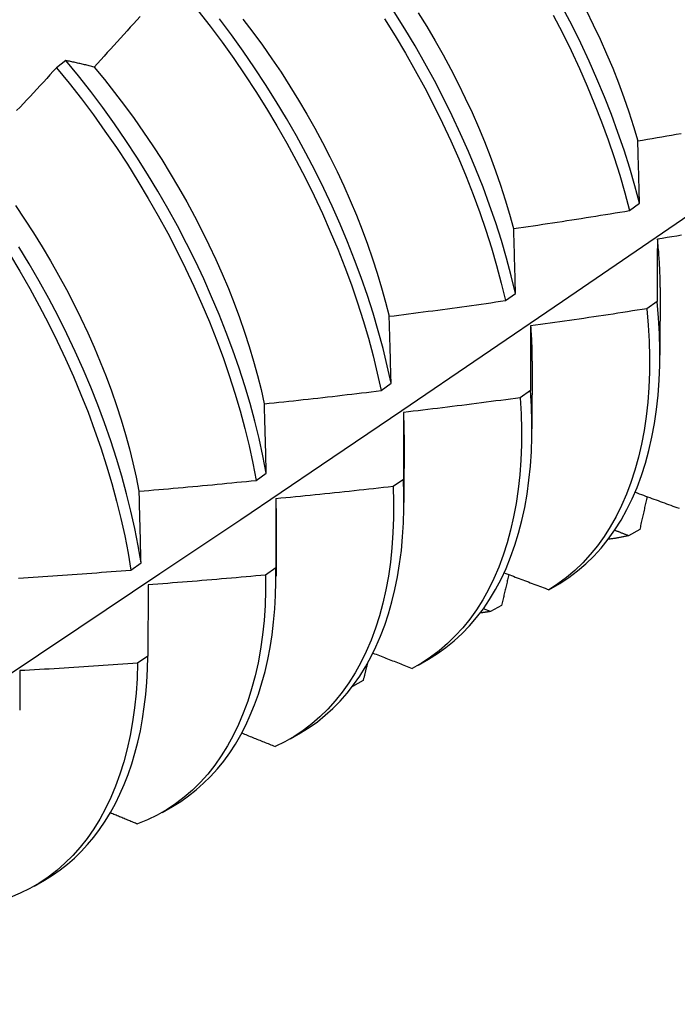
# Model space of a CAD drawing. Header units: inches. Extents: x 21 to 181, y 13 to 124.
# Tile 52 of 59: x 165.198 to 165.376, y 67.972 to 68.24. Entities that reach past the tile are written whole.
import ezdxf

# ---------------------------------------------------------------- set-up
doc = ezdxf.new("R2010")
doc.units = ezdxf.units.IN
doc.header["$MEASUREMENT"] = 0
doc.layers.add('Visible Edges(ANSI)', color=7, linetype='Continuous', lineweight=25)

msp = doc.modelspace()

# ---------------------------------------------------------------- linework, layer by layer
at = {"layer": 'Visible Edges(ANSI)'}
for p, q in [((165.21016, 68.22847), (165.20761, 68.22654)), ((165.3634, 68.18769), (165.36612, 68.18967)), ((165.37169, 68.16676), (165.37166, 68.14832)), ((165.32968, 68.16318), (165.3324, 68.16516)), ((165.37092, 68.16294), (165.36814, 68.16098)), ((165.33689, 68.14672), (165.33686, 68.12828)), ((165.29583, 68.13872), (165.29857, 68.14069)), ((165.33648, 68.13872), (165.33369, 68.13676)), ((165.30209, 68.12668), (165.30206, 68.10824)), ((165.26188, 68.11429), (165.26462, 68.11626)), ((165.30192, 68.11456), (165.29913, 68.11262)), ((165.26729, 68.10664), (165.26727, 68.0882)), ((165.36618, 68.10091), (165.36315, 68.09924)), ((165.2278, 68.0899), (165.23056, 68.09187)), ((165.26725, 68.09048), (165.26444, 68.08854)), ((165.34148, 68.08454), (165.34449, 68.08627)), ((165.23249, 68.08587), (165.23245, 68.06647)), ((165.32556, 68.07862), (165.32366, 68.07937)), ((165.3286, 68.08028), (165.32556, 68.07862)), ((165.23245, 68.06647), (165.22964, 68.06453)), ((165.30591, 68.06404), (165.30873, 68.06566)), ((165.29095, 68.05981), (165.28805, 68.05823)), ((165.27112, 68.044), (165.27393, 68.04562)), ((165.23632, 68.02396), (165.23913, 68.02558)), ((165.20152, 68.00392), (165.20433, 68.00554))]:
    msp.add_line(p, q, dxfattribs=at)
at = {"layer": 'Visible Edges(ANSI)', "flags": 128}
for points in [[(165.24602, 68.24214), (165.24935, 68.23786), (165.2526, 68.23351), (165.25576, 68.22908), (165.25884, 68.22459), (165.26182, 68.22003), (165.26471, 68.21541), (165.2675, 68.21075), (165.2702, 68.20604), (165.27279, 68.20129), (165.27527, 68.1965), (165.27764, 68.19169), (165.2799, 68.18686), (165.28204, 68.18202), (165.28407, 68.17716), (165.28598, 68.1723), (165.28777, 68.16745), (165.28943, 68.1626), (165.29097, 68.15777), (165.29238, 68.15296), (165.29366, 68.14818), (165.29481, 68.14343), (165.29583, 68.13872)], [(165.3324, 68.16516), (165.33125, 68.16991), (165.32997, 68.1747), (165.32855, 68.17951), (165.32701, 68.18434), (165.32535, 68.18918), (165.32356, 68.19404), (165.32165, 68.1989), (165.31962, 68.20375), (165.31747, 68.2086), (165.31521, 68.21343), (165.31284, 68.21824), (165.31035, 68.22303), (165.30776, 68.22777), (165.30507, 68.23248), (165.30227, 68.23715), (165.29938, 68.24176)], [(165.30589, 68.24149), (165.30824, 68.23771), (165.31051, 68.23388), (165.31269, 68.23002), (165.3148, 68.22613), (165.31681, 68.22222), (165.31874, 68.21829), (165.32057, 68.21435), (165.32231, 68.21039), (165.32396, 68.20643), (165.32552, 68.20246), (165.32698, 68.1985), (165.32834, 68.19455), (165.32961, 68.19061), (165.33078, 68.18668), (165.33185, 68.18278)], [(165.36612, 68.18967), (165.36484, 68.19445), (165.36344, 68.19926), (165.36191, 68.20409), (165.36025, 68.20894), (165.35847, 68.21379), (165.35656, 68.21865), (165.35454, 68.22351), (165.3524, 68.22835), (165.35015, 68.23319), (165.34778, 68.238), (165.3453, 68.24278)], [(165.35163, 68.24217), (165.35356, 68.23824), (165.35541, 68.23429), (165.35716, 68.23034), (165.35882, 68.22638), (165.36038, 68.22241), (165.36184, 68.21846), (165.3632, 68.21451), (165.36446, 68.21057), (165.36563, 68.20665)], [(165.23031, 68.2405), (165.22942, 68.23951), (165.22853, 68.23852), (165.22764, 68.23753), (165.22676, 68.23655), (165.22586, 68.23556), (165.22497, 68.23458), (165.22408, 68.23359), (165.22319, 68.23261), (165.22229, 68.23163), (165.2214, 68.23064), (165.22051, 68.22966), (165.21961, 68.22868), (165.21871, 68.2277), (165.21782, 68.22673)], [(165.29857, 68.14069), (165.29754, 68.14541), (165.29638, 68.15016), (165.29509, 68.15494), (165.29367, 68.15975), (165.29212, 68.16459), (165.29045, 68.16943), (165.28865, 68.17429), (165.28673, 68.17915), (165.2847, 68.184), (165.28254, 68.18885), (165.28027, 68.19368), (165.27789, 68.19849), (165.2754, 68.20327), (165.27281, 68.20802), (165.27011, 68.21272), (165.26731, 68.21739), (165.26441, 68.222), (165.26142, 68.22655), (165.25833, 68.23104), (165.25516, 68.23546), (165.25191, 68.23981)], [(165.25824, 68.23978), (165.26094, 68.23624), (165.26358, 68.23265), (165.26614, 68.229), (165.26863, 68.2253), (165.27105, 68.22155), (165.27339, 68.21776), (165.27565, 68.21393), (165.27783, 68.21007), (165.27993, 68.20618), (165.28194, 68.20226), (165.28387, 68.19833), (165.28571, 68.19438), (165.28746, 68.19042), (165.28912, 68.18645), (165.29068, 68.18248), (165.29216, 68.17852), (165.29353, 68.17457), (165.29481, 68.17062), (165.29599, 68.1667), (165.29707, 68.1628), (165.29804, 68.15892)], [(165.29679, 68.2398), (165.29968, 68.23518), (165.30247, 68.23051), (165.30515, 68.2258), (165.30773, 68.22104), (165.31021, 68.21626), (165.31258, 68.21145), (165.31483, 68.20661), (165.31697, 68.20177), (165.31899, 68.19691), (165.32089, 68.19205), (165.32267, 68.1872), (165.32432, 68.18235), (165.32585, 68.17752), (165.32726, 68.17271), (165.32853, 68.16793), (165.32968, 68.16318)], [(165.34268, 68.2408), (165.34515, 68.23601), (165.34751, 68.2312), (165.34976, 68.22637), (165.35189, 68.22152), (165.3539, 68.21666), (165.3558, 68.2118), (165.35757, 68.20695), (165.35922, 68.2021), (165.36074, 68.19727), (165.36213, 68.19247), (165.3634, 68.18769)], [(165.21782, 68.22673), (165.21749, 68.22681), (165.21716, 68.22689), (165.21684, 68.22697), (165.21651, 68.22705), (165.21619, 68.22713), (165.21586, 68.22721), (165.21554, 68.22729), (165.21522, 68.22736), (165.21489, 68.22744), (165.21457, 68.22752), (165.21425, 68.22759), (165.21394, 68.22766), (165.21362, 68.22773), (165.2133, 68.22781), (165.21298, 68.22788), (165.21267, 68.22795), (165.21235, 68.22801), (165.21204, 68.22808), (165.21172, 68.22815), (165.21141, 68.22822), (165.2111, 68.22828), (165.21078, 68.22834), (165.21047, 68.22841), (165.21016, 68.22847)], [(165.26462, 68.11626), (165.26372, 68.12093), (165.26268, 68.12565), (165.26151, 68.1304), (165.26021, 68.13519), (165.25878, 68.14), (165.25722, 68.14483), (165.25555, 68.14968), (165.25374, 68.15454), (165.25182, 68.1594), (165.24977, 68.16425), (165.24761, 68.1691), (165.24534, 68.17393), (165.24295, 68.17873), (165.24045, 68.18351), (165.23785, 68.18826), (165.23515, 68.19296), (165.23234, 68.19762), (165.22944, 68.20223), (165.22644, 68.20678), (165.22335, 68.21127), (165.22017, 68.21568), (165.21692, 68.22003), (165.21358, 68.22429), (165.21016, 68.22847)], [(165.20761, 68.22654), (165.20671, 68.22556), (165.20581, 68.22459), (165.20491, 68.22361), (165.20401, 68.22264), (165.2031, 68.22167), (165.2022, 68.22069), (165.20129, 68.21972), (165.20039, 68.21875), (165.19948, 68.21778), (165.19857, 68.21681), (165.19766, 68.21585), (165.19675, 68.21488)], [(165.20761, 68.22654), (165.21102, 68.22235), (165.21435, 68.21808), (165.21761, 68.21373), (165.22077, 68.20931), (165.22386, 68.20482), (165.22685, 68.20026), (165.22974, 68.19565), (165.23254, 68.19099), (165.23524, 68.18628), (165.23784, 68.18153), (165.24032, 68.17675), (165.2427, 68.17194), (165.24497, 68.16711), (165.24712, 68.16226), (165.24916, 68.15741), (165.25107, 68.15255), (165.25287, 68.14769), (165.25454, 68.14285), (165.25608, 68.13801), (165.2575, 68.1332), (165.25879, 68.12842), (165.25995, 68.12367), (165.26098, 68.11896), (165.26188, 68.11429)], [(165.21781, 68.22672), (165.22063, 68.22331), (165.22339, 68.21983), (165.22608, 68.21629), (165.22871, 68.21269), (165.23127, 68.20903), (165.23376, 68.20533), (165.23618, 68.20157), (165.23852, 68.19778), (165.24079, 68.19395), (165.24298, 68.19008), (165.24508, 68.18619), (165.24711, 68.18228), (165.24904, 68.17834), (165.25089, 68.1744), (165.25265, 68.17044), (165.25432, 68.16648), (165.25589, 68.16251), (165.25736, 68.15855), (165.25874, 68.1546), (165.26001, 68.15067), (165.26118, 68.14675), (165.26225, 68.14285), (165.26322, 68.13898), (165.26408, 68.13514)], [(165.36566, 68.20663), (165.36697, 68.20685), (165.36828, 68.20708), (165.36959, 68.2073), (165.37089, 68.20752), (165.3722, 68.20775), (165.37351, 68.20797), (165.37482, 68.2082), (165.37612, 68.20843), (165.37743, 68.20866)], [(165.36612, 68.18967), (165.3661, 68.19039), (165.36608, 68.19111), (165.36606, 68.19182), (165.36604, 68.19254), (165.36602, 68.19325), (165.366, 68.19397), (165.36599, 68.19468), (165.36597, 68.19539), (165.36595, 68.1961), (165.36593, 68.19681), (165.36591, 68.19752), (165.36589, 68.19823), (165.36587, 68.19893), (165.36585, 68.19964), (165.36583, 68.20034), (165.36581, 68.20104), (165.36579, 68.20175), (165.36577, 68.20245), (165.36576, 68.20315), (165.36574, 68.20385), (165.36572, 68.20455), (165.3657, 68.20524), (165.36568, 68.20594), (165.36566, 68.20663)], [(165.05844, 67.97175), (165.08074, 67.98629), (165.103, 68.00086), (165.12522, 68.01546), (165.14739, 68.03009), (165.16953, 68.04475), (165.19163, 68.05944), (165.21368, 68.07416), (165.2357, 68.08891), (165.25768, 68.10368), (165.27961, 68.11848), (165.30151, 68.1333), (165.32336, 68.14815), (165.34518, 68.16302), (165.36695, 68.17791), (165.38869, 68.19282)], [(165.19642, 68.18904), (165.19892, 68.18534), (165.20134, 68.18159), (165.2037, 68.1778), (165.20597, 68.17397), (165.20816, 68.17012), (165.21028, 68.16623), (165.2123, 68.16232), (165.21424, 68.15839), (165.21608, 68.15445), (165.21784, 68.15049), (165.21949, 68.14653), (165.22106, 68.14257), (165.22252, 68.13861), (165.22389, 68.13466), (165.22516, 68.13072), (165.22633, 68.1268), (165.2274, 68.12289), (165.22837, 68.11902), (165.22924, 68.11517), (165.23001, 68.11136)], [(165.33191, 68.18277), (165.33322, 68.18296), (165.33454, 68.18315), (165.33585, 68.18335), (165.33717, 68.18355), (165.33848, 68.18374), (165.33979, 68.18394), (165.34111, 68.18414), (165.34242, 68.18434), (165.34373, 68.18454), (165.34504, 68.18474), (165.34636, 68.18495), (165.34767, 68.18515), (165.34898, 68.18536), (165.35029, 68.18556), (165.35161, 68.18577), (165.35292, 68.18598), (165.35423, 68.18619), (165.35554, 68.1864), (165.35685, 68.18661), (165.35816, 68.18683), (165.35947, 68.18704), (165.36078, 68.18726), (165.36209, 68.18747), (165.3634, 68.18769)], [(165.3324, 68.16516), (165.33238, 68.16591), (165.33236, 68.16665), (165.33234, 68.1674), (165.33232, 68.16814), (165.3323, 68.16888), (165.33228, 68.16962), (165.33226, 68.17036), (165.33224, 68.1711), (165.33222, 68.17183), (165.3322, 68.17257), (165.33218, 68.1733), (165.33216, 68.17404), (165.33214, 68.17477), (165.33212, 68.1755), (165.3321, 68.17623), (165.33208, 68.17696), (165.33205, 68.17769), (165.33203, 68.17842), (165.33201, 68.17915), (165.33199, 68.17987), (165.33197, 68.1806), (165.33195, 68.18132), (165.33193, 68.18205), (165.33191, 68.18277)], [(165.37092, 68.17991), (165.37098, 68.17935), (165.37104, 68.17879), (165.37109, 68.17822), (165.37114, 68.17767), (165.37119, 68.17711), (165.37124, 68.17655), (165.37128, 68.176), (165.37132, 68.17544), (165.37136, 68.17489), (165.3714, 68.17434), (165.37143, 68.17379), (165.37146, 68.17324), (165.37149, 68.17269), (165.37152, 68.17215), (165.37154, 68.1716), (165.37157, 68.17106), (165.37159, 68.17052), (165.3716, 68.16998), (165.37162, 68.16944), (165.37163, 68.1689), (165.37164, 68.16837), (165.37164, 68.16784), (165.37165, 68.1673), (165.37165, 68.16677)], [(165.37098, 68.17989), (165.37097, 68.17919), (165.37097, 68.1785), (165.37097, 68.1778), (165.37096, 68.1771), (165.37096, 68.1764), (165.37096, 68.1757), (165.37095, 68.175), (165.37095, 68.1743), (165.37095, 68.1736), (165.37095, 68.17289), (165.37094, 68.17219), (165.37094, 68.17148), (165.37094, 68.17078), (165.37094, 68.17007), (165.37093, 68.16936), (165.37093, 68.16865), (165.37093, 68.16794), (165.37093, 68.16723), (165.37093, 68.16651), (165.37092, 68.1658), (165.37092, 68.16509), (165.37092, 68.16437), (165.37092, 68.16365), (165.37092, 68.16294)], [(165.37755, 68.18095), (165.37623, 68.18073), (165.37492, 68.18052), (165.37361, 68.18031), (165.37229, 68.1801), (165.37098, 68.17989)], [(165.23056, 68.09187), (165.22978, 68.0965), (165.22886, 68.10117), (165.22781, 68.10589), (165.22664, 68.11064), (165.22533, 68.11543), (165.22389, 68.12025), (165.22233, 68.12508), (165.22064, 68.12993), (165.21883, 68.13479), (165.2169, 68.13965), (165.21485, 68.1445), (165.21268, 68.14935), (165.2104, 68.15417), (165.20801, 68.15898), (165.2055, 68.16376), (165.2029, 68.1685), (165.20018, 68.1732), (165.19737, 68.17786)], [(165.19478, 68.17589), (165.19758, 68.17123), (165.20029, 68.16652), (165.20289, 68.16177), (165.20538, 68.157), (165.20777, 68.15219), (165.21004, 68.14736), (165.2122, 68.14251), (165.21424, 68.13766), (165.21616, 68.1328), (165.21796, 68.12794), (165.21964, 68.1231), (165.22119, 68.11826), (165.22262, 68.11345), (165.22392, 68.10866), (165.22509, 68.10391), (165.22612, 68.09919), (165.22703, 68.09452), (165.2278, 68.0899)], [(165.29806, 68.15893), (165.29938, 68.15909), (165.3007, 68.15926), (165.30202, 68.15943), (165.30334, 68.15959), (165.30465, 68.15976), (165.30597, 68.15993), (165.30729, 68.16011), (165.30861, 68.16028), (165.30993, 68.16045), (165.31125, 68.16063), (165.31256, 68.1608), (165.31388, 68.16098), (165.3152, 68.16116), (165.31652, 68.16134), (165.31783, 68.16152), (165.31915, 68.1617), (165.32047, 68.16188), (165.32178, 68.16206), (165.3231, 68.16225), (165.32441, 68.16243), (165.32573, 68.16262), (165.32704, 68.16281), (165.32836, 68.163), (165.32968, 68.16318)], [(165.34449, 68.08627), (165.34693, 68.08787), (165.34928, 68.08964), (165.35153, 68.09156), (165.35367, 68.09365), (165.3557, 68.09588), (165.35762, 68.09827), (165.35942, 68.10081), (165.36111, 68.10349), (165.36268, 68.10632), (165.36413, 68.10928), (165.36546, 68.11238), (165.36666, 68.11561), (165.36774, 68.11897), (165.36869, 68.12245), (165.36951, 68.12604), (165.3702, 68.12975), (165.37076, 68.13357), (165.37118, 68.1375), (165.37147, 68.14152), (165.37163, 68.14563), (165.37165, 68.14984), (165.37154, 68.15413), (165.3713, 68.1585), (165.37092, 68.16294)], [(165.29857, 68.14069), (165.29855, 68.14146), (165.29853, 68.14223), (165.29851, 68.143), (165.29849, 68.14377), (165.29847, 68.14454), (165.29845, 68.1453), (165.29843, 68.14607), (165.2984, 68.14683), (165.29838, 68.1476), (165.29836, 68.14836), (165.29834, 68.14912), (165.29832, 68.14988), (165.2983, 68.15064), (165.29828, 68.1514), (165.29826, 68.15216), (165.29823, 68.15291), (165.29821, 68.15367), (165.29819, 68.15442), (165.29817, 68.15518), (165.29815, 68.15593), (165.29813, 68.15668), (165.2981, 68.15743), (165.29808, 68.15818), (165.29806, 68.15893)], [(165.36814, 68.16098), (165.36682, 68.16077), (165.36551, 68.16056), (165.36419, 68.16036), (165.36288, 68.16015), (165.36156, 68.15995), (165.36024, 68.15975), (165.35893, 68.15954), (165.35761, 68.15934), (165.35629, 68.15915), (165.35497, 68.15895), (165.35366, 68.15875), (165.35234, 68.15856), (165.35102, 68.15836), (165.3497, 68.15817), (165.34838, 68.15798), (165.34706, 68.15778), (165.34575, 68.15759), (165.34443, 68.15741), (165.34311, 68.15722), (165.34179, 68.15703), (165.34047, 68.15685), (165.33915, 68.15666), (165.33783, 68.15648), (165.33651, 68.1563)], [(165.36814, 68.16098), (165.36851, 68.15654), (165.36875, 68.15218), (165.36885, 68.1479), (165.36881, 68.1437), (165.36864, 68.13959), (165.36834, 68.13558), (165.36791, 68.13166), (165.36734, 68.12785), (165.36664, 68.12415), (165.36581, 68.12056), (165.36485, 68.11709), (165.36377, 68.11374), (165.36255, 68.11052), (165.36122, 68.10743), (165.35976, 68.10448), (165.35818, 68.10167), (165.35648, 68.09899), (165.35466, 68.09647), (165.35273, 68.09409), (165.3507, 68.09186), (165.34855, 68.08979), (165.34629, 68.08788), (165.34394, 68.08613), (165.34148, 68.08454)], [(165.33651, 68.1563), (165.33651, 68.15557), (165.3365, 68.15485), (165.3365, 68.15413), (165.3365, 68.15341), (165.3365, 68.15268), (165.3365, 68.15195), (165.33649, 68.15123), (165.33649, 68.1505), (165.33649, 68.14977), (165.33649, 68.14904), (165.33649, 68.14831), (165.33649, 68.14758), (165.33649, 68.14685), (165.33649, 68.14611), (165.33649, 68.14538), (165.33648, 68.14464), (165.33648, 68.1439), (165.33648, 68.14317), (165.33648, 68.14243), (165.33648, 68.14169), (165.33648, 68.14095), (165.33648, 68.1402), (165.33648, 68.13946), (165.33648, 68.13872)], [(165.33649, 68.1563), (165.33652, 68.15589), (165.33655, 68.15548), (165.33658, 68.15508), (165.33661, 68.15467), (165.33664, 68.15427), (165.33666, 68.15386), (165.33669, 68.15346), (165.33671, 68.15306), (165.33673, 68.15266), (165.33675, 68.15226), (165.33677, 68.15186), (165.33678, 68.15146), (165.3368, 68.15106), (165.33681, 68.15066), (165.33683, 68.15026), (165.33684, 68.14987), (165.33685, 68.14947), (165.33685, 68.14908), (165.33686, 68.14869), (165.33687, 68.1483), (165.33687, 68.1479), (165.33687, 68.14751), (165.33687, 68.14712), (165.33687, 68.14674)], [(165.26411, 68.13512), (165.26544, 68.13525), (165.26676, 68.13539), (165.26808, 68.13553), (165.26941, 68.13567), (165.27073, 68.13582), (165.27205, 68.13596), (165.27337, 68.1361), (165.2747, 68.13625), (165.27602, 68.1364), (165.27734, 68.13654), (165.27866, 68.13669), (165.27998, 68.13684), (165.28131, 68.13699), (165.28263, 68.13714), (165.28395, 68.1373), (165.28527, 68.13745), (165.28659, 68.1376), (165.28791, 68.13776), (165.28923, 68.13792), (165.29055, 68.13807), (165.29187, 68.13823), (165.29319, 68.13839), (165.29451, 68.13855), (165.29583, 68.13872)], [(165.30873, 68.06566), (165.31115, 68.06716), (165.31349, 68.06882), (165.31573, 68.07063), (165.31786, 68.0726), (165.3199, 68.07471), (165.32183, 68.07697), (165.32365, 68.07937), (165.32537, 68.08191), (165.32697, 68.08459), (165.32846, 68.08741), (165.32983, 68.09035), (165.33108, 68.09342), (165.33222, 68.09662), (165.33323, 68.09993), (165.33412, 68.10336), (165.33489, 68.1069), (165.33554, 68.11055), (165.33605, 68.11431), (165.33644, 68.11816), (165.33671, 68.1221), (165.33684, 68.12613), (165.33685, 68.13025), (165.33673, 68.13445), (165.33648, 68.13872)], [(165.26462, 68.11626), (165.2646, 68.11706), (165.26458, 68.11785), (165.26456, 68.11865), (165.26454, 68.11944), (165.26452, 68.12023), (165.2645, 68.12103), (165.26448, 68.12182), (165.26446, 68.12261), (165.26444, 68.1234), (165.26442, 68.12419), (165.2644, 68.12497), (165.26437, 68.12576), (165.26435, 68.12654), (165.26433, 68.12733), (165.26431, 68.12811), (165.26429, 68.12889), (165.26427, 68.12967), (165.26424, 68.13045), (165.26422, 68.13123), (165.2642, 68.13201), (165.26418, 68.13279), (165.26416, 68.13357), (165.26413, 68.13434), (165.26411, 68.13512)], [(165.33369, 68.13676), (165.33237, 68.13658), (165.33105, 68.13641), (165.32973, 68.13623), (165.32841, 68.13605), (165.32709, 68.13588), (165.32576, 68.1357), (165.32444, 68.13553), (165.32312, 68.13536), (165.3218, 68.13519), (165.32047, 68.13502), (165.31915, 68.13485), (165.31783, 68.13468), (165.3165, 68.13452), (165.31518, 68.13435), (165.31386, 68.13419), (165.31253, 68.13402), (165.31121, 68.13386), (165.30988, 68.1337), (165.30856, 68.13354), (165.30724, 68.13338), (165.30591, 68.13322), (165.30459, 68.13307), (165.30326, 68.13291), (165.30194, 68.13276)], [(165.33369, 68.13676), (165.33394, 68.1324), (165.33404, 68.12811), (165.33402, 68.12391), (165.33386, 68.11979), (165.33356, 68.11577), (165.33314, 68.11185), (165.33258, 68.10803), (165.33189, 68.10432), (165.33106, 68.10073), (165.33011, 68.09725), (165.32903, 68.0939), (165.32783, 68.09067), (165.3265, 68.08757), (165.32505, 68.08461), (165.32347, 68.08179), (165.32178, 68.07911), (165.31997, 68.07657), (165.31805, 68.07419), (165.31602, 68.07195), (165.31388, 68.06987), (165.31163, 68.06795), (165.30928, 68.06619), (165.30683, 68.06459), (165.30429, 68.06315)], [(165.3019, 68.13279), (165.30191, 68.13254), (165.30192, 68.13228), (165.30193, 68.13202), (165.30194, 68.13177), (165.30195, 68.13151), (165.30196, 68.13126), (165.30197, 68.131), (165.30198, 68.13075), (165.30199, 68.13049), (165.302, 68.13024), (165.302, 68.12999), (165.30201, 68.12973), (165.30201, 68.12948), (165.30202, 68.12923), (165.30202, 68.12898), (165.30203, 68.12873), (165.30203, 68.12847), (165.30203, 68.12822), (165.30204, 68.12797), (165.30204, 68.12772), (165.30204, 68.12747), (165.30204, 68.12722), (165.30204, 68.12697), (165.30204, 68.12672)], [(165.30194, 68.13276), (165.30193, 68.13201), (165.30193, 68.13126), (165.30193, 68.13052), (165.30193, 68.12977), (165.30193, 68.12902), (165.30193, 68.12826), (165.30193, 68.12751), (165.30193, 68.12676), (165.30193, 68.126), (165.30193, 68.12525), (165.30193, 68.12449), (165.30193, 68.12373), (165.30193, 68.12297), (165.30193, 68.12221), (165.30193, 68.12145), (165.30193, 68.12069), (165.30192, 68.11993), (165.30192, 68.11917), (165.30192, 68.1184), (165.30192, 68.11764), (165.30192, 68.11687), (165.30192, 68.1161), (165.30192, 68.11533), (165.30192, 68.11456)], [(165.23006, 68.11134), (165.23139, 68.11145), (165.23272, 68.11156), (165.23404, 68.11167), (165.23537, 68.11179), (165.2367, 68.1119), (165.23802, 68.11202), (165.23935, 68.11214), (165.24068, 68.11226), (165.242, 68.11238), (165.24333, 68.1125), (165.24465, 68.11262), (165.24598, 68.11274), (165.2473, 68.11286), (165.24863, 68.11299), (165.24996, 68.11311), (165.25128, 68.11324), (165.25261, 68.11337), (165.25393, 68.1135), (165.25525, 68.11362), (165.25658, 68.11376), (165.2579, 68.11389), (165.25923, 68.11402), (165.26055, 68.11415), (165.26188, 68.11429)], [(165.27393, 68.04562), (165.27626, 68.04706), (165.27851, 68.04864), (165.28066, 68.05037), (165.28273, 68.05223), (165.2847, 68.05423), (165.28658, 68.05637), (165.28835, 68.05864), (165.29003, 68.06104), (165.29161, 68.06357), (165.29308, 68.06622), (165.29444, 68.069), (165.2957, 68.07189), (165.29684, 68.0749), (165.29788, 68.07802), (165.2988, 68.08125), (165.29961, 68.08458), (165.30031, 68.08801), (165.30089, 68.09155), (165.30136, 68.09517), (165.30171, 68.09889), (165.30194, 68.10269), (165.30205, 68.10657), (165.30205, 68.11053), (165.30192, 68.11456)], [(165.23056, 68.09187), (165.23054, 68.09269), (165.23052, 68.09352), (165.2305, 68.09434), (165.23048, 68.09516), (165.23046, 68.09597), (165.23044, 68.09679), (165.23042, 68.09761), (165.2304, 68.09842), (165.23038, 68.09924), (165.23036, 68.10005), (165.23034, 68.10086), (165.23032, 68.10167), (165.2303, 68.10249), (165.23028, 68.1033), (165.23026, 68.1041), (165.23024, 68.10491), (165.23021, 68.10572), (165.23019, 68.10652), (165.23017, 68.10733), (165.23015, 68.10813), (165.23013, 68.10894), (165.23011, 68.10974), (165.23009, 68.11054), (165.23006, 68.11134)], [(165.29913, 68.11262), (165.29924, 68.10832), (165.29923, 68.10411), (165.29907, 68.09999), (165.29879, 68.09597), (165.29837, 68.09204), (165.29782, 68.08822), (165.29713, 68.0845), (165.29632, 68.0809), (165.29538, 68.07742), (165.2943, 68.07406), (165.29311, 68.07082), (165.29178, 68.06772), (165.29034, 68.06475), (165.28877, 68.06191), (165.28709, 68.05922), (165.28529, 68.05668), (165.28337, 68.05429), (165.28135, 68.05204), (165.27921, 68.04995), (165.27697, 68.04802), (165.27463, 68.04625), (165.27218, 68.04464), (165.26964, 68.04319), (165.26701, 68.04191)], [(165.29913, 68.11262), (165.2978, 68.11246), (165.29648, 68.11231), (165.29515, 68.11216), (165.29382, 68.11202), (165.2925, 68.11187), (165.29117, 68.11172), (165.28984, 68.11158), (165.28852, 68.11143), (165.28719, 68.11129), (165.28586, 68.11115), (165.28453, 68.11101), (165.28321, 68.11087), (165.28188, 68.11073), (165.28055, 68.11059), (165.27922, 68.11046), (165.27789, 68.11032), (165.27657, 68.11019), (165.27524, 68.11006), (165.27391, 68.10992), (165.27258, 68.10979), (165.27125, 68.10966), (165.26992, 68.10954), (165.26859, 68.10941), (165.26726, 68.10928)], [(165.36492, 68.11106), (165.36549, 68.11085), (165.36605, 68.11064), (165.36662, 68.11043), (165.36719, 68.11023), (165.36776, 68.11002), (165.36833, 68.10981), (165.3689, 68.1096), (165.36947, 68.10939), (165.37004, 68.10918), (165.37061, 68.10897), (165.37118, 68.10877), (165.37175, 68.10856), (165.37232, 68.10835), (165.37289, 68.10814), (165.37346, 68.10793), (165.37403, 68.10773), (165.3746, 68.10752), (165.37517, 68.10731), (165.37574, 68.1071), (165.37631, 68.1069), (165.37688, 68.10669)], [(165.26721, 68.10931), (165.26721, 68.1092), (165.26721, 68.10909), (165.26721, 68.10898), (165.26722, 68.10887), (165.26722, 68.10876), (165.26722, 68.10865), (165.26722, 68.10854), (165.26722, 68.10843), (165.26722, 68.10832), (165.26723, 68.10821), (165.26723, 68.1081), (165.26723, 68.10799), (165.26723, 68.10788), (165.26723, 68.10777), (165.26723, 68.10766), (165.26723, 68.10755), (165.26723, 68.10744), (165.26723, 68.10733), (165.26724, 68.10722), (165.26724, 68.10711), (165.26724, 68.107), (165.26724, 68.10689), (165.26724, 68.10678), (165.26724, 68.10667)], [(165.26726, 68.10928), (165.26726, 68.10851), (165.26726, 68.10774), (165.26726, 68.10696), (165.26726, 68.10619), (165.26726, 68.10541), (165.26726, 68.10463), (165.26726, 68.10386), (165.26726, 68.10308), (165.26726, 68.1023), (165.26726, 68.10152), (165.26725, 68.10073), (165.26725, 68.09995), (165.26725, 68.09917), (165.26725, 68.09838), (165.26725, 68.0976), (165.26725, 68.09681), (165.26725, 68.09602), (165.26725, 68.09523), (165.26725, 68.09444), (165.26725, 68.09365), (165.26725, 68.09286), (165.26725, 68.09207), (165.26725, 68.09127), (165.26725, 68.09048)], [(165.36817, 68.10987), (165.36809, 68.10949), (165.36801, 68.10912), (165.36792, 68.10875), (165.36784, 68.10837), (165.36776, 68.108), (165.36768, 68.10763), (165.36759, 68.10726), (165.36751, 68.10688), (165.36743, 68.10651), (165.36735, 68.10614), (165.36726, 68.10576), (165.36718, 68.10539), (165.3671, 68.10502), (165.36701, 68.10464), (165.36693, 68.10427), (165.36685, 68.1039), (165.36677, 68.10353), (165.36668, 68.10315), (165.3666, 68.10278), (165.36652, 68.10241), (165.36643, 68.10203), (165.36635, 68.10166), (165.36626, 68.10129), (165.36618, 68.10091)], [(165.36315, 68.09924), (165.36299, 68.0993), (165.36283, 68.09936), (165.36267, 68.09942), (165.36251, 68.09948), (165.36235, 68.09954), (165.3622, 68.0996), (165.36204, 68.09966), (165.36188, 68.09972), (165.36172, 68.09978), (165.36156, 68.09984), (165.3614, 68.0999), (165.36124, 68.09996), (165.36108, 68.10002), (165.36093, 68.10009), (165.36077, 68.10015), (165.36061, 68.10021), (165.36045, 68.10027), (165.36029, 68.10033), (165.36013, 68.10039), (165.35997, 68.10045), (165.35982, 68.10051), (165.35966, 68.10057), (165.3595, 68.10063), (165.35934, 68.10069)], [(165.36315, 68.09924), (165.36292, 68.09919), (165.36269, 68.09914), (165.36247, 68.09908), (165.36224, 68.09903), (165.36201, 68.09898), (165.36178, 68.09894), (165.36156, 68.09889), (165.36133, 68.09884), (165.3611, 68.0988), (165.36087, 68.09875), (165.36064, 68.09871), (165.3604, 68.09867), (165.36017, 68.09863), (165.35994, 68.09859), (165.35971, 68.09855), (165.35948, 68.09851), (165.35924, 68.09848), (165.35901, 68.09844), (165.35877, 68.09841), (165.35854, 68.09837), (165.3583, 68.09834), (165.35807, 68.09831), (165.35783, 68.09828), (165.3576, 68.09825)], [(165.19725, 68.08768), (165.19858, 68.08777), (165.19991, 68.08786), (165.20123, 68.08794), (165.20256, 68.08803), (165.20389, 68.08812), (165.20522, 68.08821), (165.20655, 68.0883), (165.20788, 68.0884), (165.20921, 68.08849), (165.21054, 68.08858), (165.21187, 68.08868), (165.21319, 68.08878), (165.21452, 68.08887), (165.21585, 68.08897), (165.21718, 68.08907), (165.21851, 68.08917), (165.21983, 68.08927), (165.22116, 68.08938), (165.22249, 68.08948), (165.22382, 68.08958), (165.22515, 68.08969), (165.22647, 68.0898), (165.2278, 68.0899)], [(165.23913, 68.02558), (165.24137, 68.02696), (165.24352, 68.02847), (165.2456, 68.03011), (165.24759, 68.03187), (165.2495, 68.03377), (165.25132, 68.03578), (165.25305, 68.03792), (165.25468, 68.04019), (165.25623, 68.04256), (165.25767, 68.04506), (165.25903, 68.04767), (165.26028, 68.05038), (165.26143, 68.05321), (165.26249, 68.05614), (165.26344, 68.05917), (165.26429, 68.0623), (165.26503, 68.06552), (165.26567, 68.06884), (165.2662, 68.07225), (165.26663, 68.07574), (165.26694, 68.07931), (165.26715, 68.08296), (165.26726, 68.08668), (165.26725, 68.09048)], [(165.32929, 68.08915), (165.3298, 68.08895), (165.3303, 68.08876), (165.33081, 68.08857), (165.33132, 68.08838), (165.33182, 68.08818), (165.33233, 68.08799), (165.33284, 68.0878), (165.33335, 68.08761), (165.33385, 68.08741), (165.33436, 68.08722), (165.33487, 68.08703), (165.33538, 68.08684), (165.33589, 68.08664), (165.3364, 68.08645), (165.3369, 68.08626), (165.33741, 68.08607), (165.33792, 68.08588), (165.33843, 68.08569), (165.33894, 68.08549), (165.33945, 68.0853), (165.33996, 68.08511), (165.34047, 68.08492), (165.34098, 68.08473), (165.34148, 68.08454)], [(165.26444, 68.08854), (165.26443, 68.08432), (165.26429, 68.0802), (165.26401, 68.07617), (165.2636, 68.07223), (165.26305, 68.0684), (165.26238, 68.06468), (165.26157, 68.06107), (165.26064, 68.05758), (165.25957, 68.05421), (165.25838, 68.05097), (165.25707, 68.04786), (165.25563, 68.04488), (165.25407, 68.04204), (165.25239, 68.03934), (165.2506, 68.03679), (165.24869, 68.03438), (165.24667, 68.03213), (165.24454, 68.03003), (165.24231, 68.02809), (165.23997, 68.02631), (165.23753, 68.02469), (165.235, 68.02323), (165.23237, 68.02194), (165.22965, 68.02082)], [(165.26444, 68.08854), (165.26311, 68.08841), (165.26178, 68.08829), (165.26045, 68.08817), (165.25912, 68.08805), (165.25779, 68.08793), (165.25646, 68.08781), (165.25513, 68.08769), (165.2538, 68.08758), (165.25247, 68.08746), (165.25114, 68.08735), (165.2498, 68.08724), (165.24847, 68.08712), (165.24714, 68.08701), (165.24581, 68.0869), (165.24448, 68.0868), (165.24315, 68.08669), (165.24181, 68.08658), (165.24048, 68.08648), (165.23915, 68.08637), (165.23782, 68.08627), (165.23649, 68.08617), (165.23515, 68.08607), (165.23382, 68.08597), (165.23249, 68.08587)], [(165.33058, 68.08866), (165.3305, 68.08831), (165.33041, 68.08796), (165.33033, 68.08761), (165.33025, 68.08726), (165.33017, 68.08691), (165.33009, 68.08656), (165.33, 68.08621), (165.32992, 68.08587), (165.32984, 68.08552), (165.32976, 68.08517), (165.32968, 68.08482), (165.32959, 68.08447), (165.32951, 68.08412), (165.32943, 68.08377), (165.32935, 68.08342), (165.32926, 68.08307), (165.32918, 68.08273), (165.3291, 68.08238), (165.32902, 68.08203), (165.32893, 68.08168), (165.32885, 68.08133), (165.32877, 68.08098), (165.32868, 68.08063), (165.3286, 68.08028)], [(165.32556, 68.07862), (165.32545, 68.0786), (165.32533, 68.07858), (165.32522, 68.07856), (165.32511, 68.07854), (165.32499, 68.07852), (165.32488, 68.07851), (165.32476, 68.07849), (165.32465, 68.07847), (165.32453, 68.07845), (165.32442, 68.07843), (165.3243, 68.07841), (165.32419, 68.0784), (165.32407, 68.07838), (165.32396, 68.07836), (165.32384, 68.07835), (165.32373, 68.07833), (165.32361, 68.07831), (165.32349, 68.0783), (165.32338, 68.07828), (165.32326, 68.07827), (165.32315, 68.07825), (165.32303, 68.07824), (165.32291, 68.07822), (165.3228, 68.07821)], [(165.20433, 68.00554), (165.20647, 68.00686), (165.20854, 68.00829), (165.21053, 68.00985), (165.21245, 68.01152), (165.21429, 68.0133), (165.21605, 68.0152), (165.21773, 68.01722), (165.21932, 68.01934), (165.22083, 68.02158), (165.22226, 68.02392), (165.22359, 68.02636), (165.22484, 68.02891), (165.22599, 68.03155), (165.22706, 68.0343), (165.22803, 68.03713), (165.22891, 68.04006), (165.22969, 68.04308), (165.23038, 68.04619), (165.23097, 68.04938), (165.23146, 68.05265), (165.23186, 68.05599), (165.23216, 68.05942), (165.23235, 68.06291), (165.23245, 68.06647)], [(165.29363, 68.06731), (165.29408, 68.06714), (165.29452, 68.06697), (165.29496, 68.06679), (165.29541, 68.06662), (165.29585, 68.06645), (165.29629, 68.06627), (165.29674, 68.0661), (165.29718, 68.06592), (165.29762, 68.06575), (165.29807, 68.06558), (165.29851, 68.0654), (165.29895, 68.06523), (165.2994, 68.06506), (165.29984, 68.06488), (165.30029, 68.06471), (165.30073, 68.06454), (165.30118, 68.06436), (165.30162, 68.06419), (165.30206, 68.06402), (165.30251, 68.06384), (165.30295, 68.06367), (165.3034, 68.0635), (165.30384, 68.06332), (165.30429, 68.06315)], [(165.22964, 68.06453), (165.2295, 68.0604), (165.22923, 68.05636), (165.22883, 68.05242), (165.22829, 68.04859), (165.22762, 68.04486), (165.22682, 68.04124), (165.2259, 68.03775), (165.22484, 68.03437), (165.22366, 68.03112), (165.22235, 68.028), (165.22092, 68.02501), (165.21937, 68.02216), (165.2177, 68.01946), (165.21591, 68.0169), (165.21401, 68.01448), (165.21199, 68.01222), (165.20987, 68.01011), (165.20764, 68.00816), (165.20531, 68.00637), (165.20288, 68.00474), (165.20035, 68.00328), (165.19773, 68.00198), (165.19502, 68.00084)], [(165.19761, 68.06252), (165.19761, 68.0617), (165.19761, 68.06087), (165.1976, 68.06005), (165.1976, 68.05923), (165.1976, 68.0584), (165.19759, 68.05757), (165.19759, 68.05675), (165.19759, 68.05592), (165.19759, 68.05509), (165.19758, 68.05426), (165.19758, 68.05343), (165.19758, 68.05259), (165.19758, 68.05176)], [(165.22964, 68.06453), (165.2283, 68.06444), (165.22697, 68.06434), (165.22564, 68.06425), (165.2243, 68.06415), (165.22297, 68.06406), (165.22164, 68.06397), (165.2203, 68.06388), (165.21897, 68.06379), (165.21763, 68.0637), (165.2163, 68.06362), (165.21497, 68.06353), (165.21363, 68.06345), (165.2123, 68.06337), (165.21096, 68.06328), (165.20963, 68.0632), (165.20829, 68.06312), (165.20696, 68.06304), (165.20562, 68.06296), (165.20429, 68.06289), (165.20295, 68.06281), (165.20162, 68.06274), (165.20028, 68.06266), (165.19895, 68.06259), (165.19761, 68.06252)], [(165.29213, 68.06447), (165.29208, 68.06428), (165.29203, 68.06409), (165.29198, 68.06389), (165.29193, 68.0637), (165.29188, 68.0635), (165.29183, 68.06331), (165.29179, 68.06311), (165.29174, 68.06292), (165.29169, 68.06272), (165.29164, 68.06253), (165.29159, 68.06233), (165.29154, 68.06214), (165.29149, 68.06195), (165.29144, 68.06175), (165.2914, 68.06156), (165.29135, 68.06136), (165.2913, 68.06117), (165.29125, 68.06097), (165.2912, 68.06078), (165.29115, 68.06058), (165.2911, 68.06039), (165.29105, 68.06019), (165.291, 68.06), (165.29095, 68.05981)], [(165.25795, 68.04557), (165.25833, 68.04541), (165.2587, 68.04526), (165.25908, 68.04511), (165.25946, 68.04496), (165.25983, 68.0448), (165.26021, 68.04465), (165.26059, 68.0445), (165.26097, 68.04435), (165.26134, 68.04419), (165.26172, 68.04404), (165.2621, 68.04389), (165.26248, 68.04374), (165.26285, 68.04358), (165.26323, 68.04343), (165.26361, 68.04328), (165.26399, 68.04313), (165.26436, 68.04298), (165.26474, 68.04282), (165.26512, 68.04267), (165.2655, 68.04252), (165.26588, 68.04237), (165.26625, 68.04222), (165.26663, 68.04206), (165.26701, 68.04191)], [(165.22225, 68.0239), (165.22255, 68.02377), (165.22286, 68.02364), (165.22317, 68.02351), (165.22348, 68.02339), (165.22379, 68.02326), (165.2241, 68.02313), (165.2244, 68.023), (165.22471, 68.02287), (165.22502, 68.02274), (165.22533, 68.02262), (165.22564, 68.02249), (165.22595, 68.02236), (165.22626, 68.02223), (165.22656, 68.0221), (165.22687, 68.02198), (165.22718, 68.02185), (165.22749, 68.02172), (165.2278, 68.02159), (165.22811, 68.02146), (165.22842, 68.02133), (165.22873, 68.02121), (165.22904, 68.02108), (165.22935, 68.02095), (165.22965, 68.02082)]]:
    msp.add_lwpolyline(points, dxfattribs=at)

doc.saveas('drawing.dxf')
